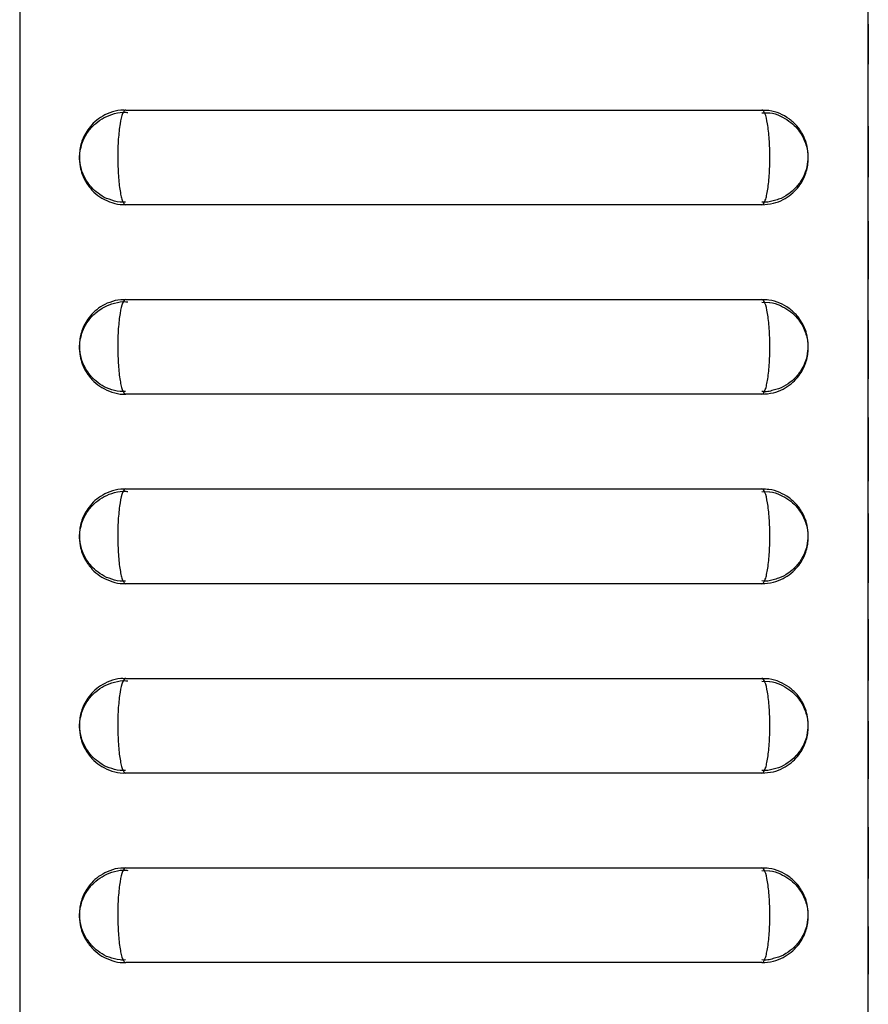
# Model space of a CAD drawing. Header units: inches. Extents: x 6.9 to 25.2, y 3.5 to 16.9.
# Tile 7 of 33: x 6.9 to 8, y 10.2 to 11.5. Entities that reach past the tile are written whole.
import ezdxf

# ---------------------------------------------------------------- set-up
doc = ezdxf.new("R2010")
doc.units = ezdxf.units.IN
doc.header["$LTSCALE"] = 2
doc.header["$MEASUREMENT"] = 0

msp = doc.modelspace()

# ---------------------------------------------------------------- linework, layer by layer
at = {"color": 7, "linetype": 'Continuous', "lineweight": 25}
for p, q in [((6.8923, 12.4541), (6.8923, 8.7821)), ((8.0123, 12.4541), (8.0123, 8.7821)), ((8.0128, 11.458), (8.0123, 11.458)), ((8.0128, 11.4577), (8.0123, 11.4577)), ((8.0128, 11.4567), (8.0123, 11.4567)), ((8.0128, 11.4552), (8.0123, 11.4552)), ((8.0128, 11.4529), (8.0123, 11.4529)), ((8.0128, 11.4518), (8.0123, 11.4518)), ((8.0128, 11.458), (8.0128, 11.4577)), ((8.0128, 11.4577), (8.0128, 11.4567)), ((8.0128, 11.4567), (8.0128, 11.4552)), ((8.0128, 11.4552), (8.0128, 11.4529)), ((8.0128, 11.4529), (8.0128, 11.4518)), ((8.0128, 11.4518), (8.0128, 11.4107)), ((8.0123, 11.4107), (8.0128, 11.4107)), ((8.0123, 11.4097), (8.0128, 11.4097)), ((8.0123, 11.4084), (8.0128, 11.4084)), ((8.0128, 11.4107), (8.0128, 11.4097)), ((8.0128, 11.4097), (8.0128, 11.4084)), ((8.0128, 11.4084), (8.0128, 11.4068)), ((8.0123, 11.4068), (8.0128, 11.4068)), ((8.0123, 11.405), (8.0128, 11.405)), ((8.0128, 11.4068), (8.0128, 11.405)), ((7.0323, 11.3446), (7.8723, 11.3446)), ((7.8722, 11.3411), (7.8823, 11.3407)), ((8.0128, 11.3233), (8.0123, 11.3233)), ((8.0128, 11.3228), (8.0123, 11.3228)), ((8.0128, 11.3194), (8.0123, 11.3194)), ((8.0128, 11.3233), (8.0128, 11.3228)), ((8.0128, 11.3228), (8.0128, 11.3193)), ((8.0128, 11.3194), (8.0128, 11.3141)), ((8.0128, 11.3139), (8.0123, 11.3139)), ((8.0128, 11.3103), (8.0123, 11.3103)), ((8.0128, 11.3139), (8.0128, 11.3103)), ((8.0128, 11.3103), (8.0128, 11.2687)), ((8.0123, 11.2687), (8.0128, 11.2687)), ((8.0123, 11.2683), (8.0128, 11.2683)), ((8.0128, 11.2687), (8.0128, 11.2683)), ((8.0128, 11.2681), (8.0128, 11.2617)), ((8.0123, 11.2617), (8.0128, 11.2617)), ((8.0123, 11.2593), (8.0128, 11.2593)), ((8.0123, 11.2561), (8.0128, 11.2561)), ((8.0128, 11.2615), (8.0128, 11.2593)), ((8.0128, 11.2593), (8.0128, 11.2561)), ((7.8723, 11.2196), (7.0323, 11.2196)), ((8.0128, 11.1981), (8.0123, 11.1981)), ((8.0128, 11.1923), (8.0123, 11.1923)), ((8.0128, 11.1915), (8.0123, 11.1915)), ((8.0128, 11.1864), (8.0123, 11.1864)), ((8.0128, 11.1981), (8.0128, 11.1923)), ((8.0128, 11.1923), (8.0128, 11.1915)), ((8.0128, 11.1915), (8.0128, 11.1864)), ((8.0128, 11.1864), (8.0128, 11.1846)), ((8.0128, 11.1846), (8.0123, 11.1846)), ((8.0128, 11.1846), (8.0128, 11.1397)), ((8.0123, 11.1397), (8.0128, 11.1397)), ((8.0123, 11.1363), (8.0128, 11.1363)), ((8.0123, 11.1341), (8.0128, 11.1341)), ((8.0128, 11.1397), (8.0128, 11.1363)), ((8.0128, 11.1363), (8.0128, 11.1341)), ((8.0128, 11.1341), (8.0128, 11.1293)), ((8.0123, 11.1293), (8.0128, 11.1293)), ((8.0123, 11.1277), (8.0128, 11.1277)), ((8.0123, 11.1216), (8.0128, 11.1216)), ((8.0128, 11.1293), (8.0128, 11.1277)), ((8.0128, 11.128), (8.0128, 11.1216)), ((7.0323, 11.0946), (7.8723, 11.0946)), ((7.8722, 11.0911), (7.8823, 11.0907)), ((8.0128, 11.0674), (8.0123, 11.0674)), ((8.0128, 11.0644), (8.0123, 11.0644)), ((8.0128, 11.0624), (8.0123, 11.0624)), ((8.0128, 11.0574), (8.0123, 11.0574)), ((8.0128, 11.0674), (8.0128, 11.0644)), ((8.0128, 11.0644), (8.0128, 11.0624)), ((8.0128, 11.0624), (8.0128, 11.0574)), ((8.0128, 11.0574), (8.0128, 11.0512)), ((8.0128, 11.0512), (8.0123, 11.0512)), ((8.0128, 11.0505), (8.0123, 11.0505)), ((8.0128, 11.0512), (8.0128, 11.0505)), ((8.0128, 11.0505), (8.0128, 11.009)), ((8.0123, 11.009), (8.0128, 11.009)), ((8.0128, 11.009), (8.0128, 10.9972)), ((8.0123, 10.9972), (8.0128, 10.9972)), ((8.0128, 10.9972), (8.0128, 10.9905)), ((8.0123, 10.9905), (8.0128, 10.9905)), ((8.0123, 10.99), (8.0128, 10.99)), ((8.0123, 10.9898), (8.0128, 10.9898)), ((8.0128, 10.9905), (8.0128, 10.99)), ((8.0128, 10.99), (8.0128, 10.9898)), ((7.8723, 10.9696), (7.0323, 10.9696)), ((8.0128, 10.9387), (8.0123, 10.9387)), ((8.0128, 10.9353), (8.0123, 10.9353)), ((8.0128, 10.9352), (8.0123, 10.9352)), ((8.0128, 10.9337), (8.0123, 10.9337)), ((8.0128, 10.9284), (8.0123, 10.9284)), ((8.0128, 10.9387), (8.0128, 10.9353)), ((8.0128, 10.9353), (8.0128, 10.9352)), ((8.0128, 10.9352), (8.0128, 10.9337)), ((8.0128, 10.9337), (8.0128, 10.9283)), ((8.0128, 10.9284), (8.0128, 10.9219)), ((8.0128, 10.9219), (8.0123, 10.9219)), ((8.0128, 10.9135), (8.0123, 10.9135)), ((8.0128, 10.9219), (8.0128, 10.9135)), ((8.0128, 10.9135), (8.0128, 10.8727)), ((8.0123, 10.8727), (8.0128, 10.8727)), ((8.0123, 10.8718), (8.0128, 10.8718)), ((8.0123, 10.8644), (8.0128, 10.8644)), ((8.0128, 10.8727), (8.0128, 10.8718)), ((8.0128, 10.8718), (8.0128, 10.8644)), ((8.0128, 10.8644), (8.0128, 10.8594)), ((8.0123, 10.8594), (8.0128, 10.8594)), ((8.0123, 10.8548), (8.0128, 10.8548)), ((8.0128, 10.8593), (8.0128, 10.8548)), ((7.0323, 10.8446), (7.8723, 10.8446)), ((7.8722, 10.8411), (7.8823, 10.8407)), ((8.0128, 10.8121), (8.0123, 10.8121)), ((8.0128, 10.8121), (8.0128, 10.8066)), ((8.0128, 10.8066), (8.0123, 10.8066)), ((8.0128, 10.7974), (8.0123, 10.7974)), ((8.0128, 10.8066), (8.0128, 10.7973)), ((8.0128, 10.7974), (8.0128, 10.7903)), ((8.0128, 10.7903), (8.0123, 10.7903)), ((8.0128, 10.7835), (8.0123, 10.7835)), ((8.0128, 10.7903), (8.0128, 10.7835)), ((8.0128, 10.7835), (8.0128, 10.7403)), ((8.0123, 10.7403), (8.0128, 10.7403)), ((8.0123, 10.7391), (8.0128, 10.7391)), ((8.0128, 10.7403), (8.0128, 10.7391)), ((8.0128, 10.7391), (8.0128, 10.7305)), ((7.8723, 10.7196), (7.0323, 10.7196)), ((8.0123, 10.7305), (8.0128, 10.7305)), ((8.0123, 10.7266), (8.0128, 10.7266)), ((8.0123, 10.7206), (8.0128, 10.7206)), ((8.0128, 10.7305), (8.0128, 10.7266)), ((8.0128, 10.7262), (8.0128, 10.7206)), ((8.0128, 10.673), (8.0123, 10.673)), ((8.0128, 10.6704), (8.0123, 10.6704)), ((8.0128, 10.6692), (8.0123, 10.6692)), ((8.0128, 10.673), (8.0128, 10.6703)), ((8.0128, 10.6704), (8.0128, 10.6692)), ((8.0128, 10.6692), (8.0128, 10.6631)), ((8.0128, 10.6631), (8.0123, 10.6631)), ((8.0128, 10.6538), (8.0123, 10.6538)), ((8.0128, 10.6631), (8.0128, 10.6538)), ((8.0128, 10.6538), (8.0128, 10.6508)), ((8.0128, 10.6508), (8.0123, 10.6508)), ((8.0128, 10.6508), (8.0128, 10.6076)), ((8.0123, 10.6076), (8.0128, 10.6076)), ((8.0123, 10.6058), (8.0128, 10.6058)), ((8.0128, 10.6076), (8.0128, 10.6058)), ((8.0128, 10.6058), (8.0128, 10.6013)), ((7.0323, 10.5946), (7.8723, 10.5946)), ((7.8722, 10.5911), (7.8823, 10.5907)), ((8.0123, 10.6013), (8.0128, 10.6013)), ((8.0123, 10.5944), (8.0128, 10.5944)), ((8.0123, 10.5935), (8.0128, 10.5935)), ((8.0123, 10.5917), (8.0128, 10.5917)), ((8.0128, 10.6013), (8.0128, 10.5944)), ((8.0128, 10.5944), (8.0128, 10.5935)), ((8.0128, 10.5935), (8.0128, 10.5917)), ((8.0128, 10.5381), (8.0123, 10.5381)), ((8.0128, 10.5381), (8.0128, 10.5348)), ((8.0128, 10.5351), (8.0123, 10.5351)), ((8.0128, 10.5236), (8.0123, 10.5236)), ((8.0128, 10.5351), (8.0128, 10.5232)), ((8.0128, 10.5236), (8.0128, 10.5204)), ((8.0128, 10.5204), (8.0123, 10.5204)), ((8.0128, 10.5204), (8.0128, 10.4765)), ((8.0123, 10.4765), (8.0128, 10.4765)), ((8.0123, 10.4722), (8.0128, 10.4722)), ((8.0128, 10.4765), (8.0128, 10.4722)), ((8.0128, 10.4722), (8.0128, 10.4697)), ((7.8723, 10.4696), (7.0323, 10.4696)), ((8.0123, 10.4697), (8.0128, 10.4697)), ((8.0123, 10.4662), (8.0128, 10.4662)), ((8.0123, 10.4636), (8.0128, 10.4636)), ((8.0123, 10.462), (8.0128, 10.462)), ((8.0123, 10.462), (8.0128, 10.462)), ((8.0128, 10.4697), (8.0128, 10.4662)), ((8.0128, 10.4662), (8.0128, 10.4636)), ((8.0128, 10.4636), (8.0128, 10.462)), ((8.0128, 10.3982), (8.0123, 10.3982)), ((8.0128, 10.3969), (8.0123, 10.3969)), ((8.0128, 10.3969), (8.0123, 10.3969)), ((8.0128, 10.3969), (8.0123, 10.3969)), ((8.0128, 10.3982), (8.0128, 10.3969)), ((8.0128, 10.3969), (8.0128, 10.3935)), ((8.0128, 10.3935), (8.0123, 10.3935)), ((8.0128, 10.3906), (8.0123, 10.3906)), ((8.0128, 10.3852), (8.0123, 10.3852)), ((8.0128, 10.3935), (8.0128, 10.3906)), ((8.0128, 10.3906), (8.0128, 10.3852)), ((8.0128, 10.3852), (8.0128, 10.3434)), ((7.0323, 10.3446), (7.8723, 10.3446)), ((8.0123, 10.3434), (8.0128, 10.3434)), ((8.0128, 10.3434), (8.0128, 10.3392)), ((7.8722, 10.3411), (7.8823, 10.3407)), ((8.0123, 10.3392), (8.0128, 10.3392)), ((8.0123, 10.3358), (8.0128, 10.3358)), ((8.0123, 10.3355), (8.0128, 10.3355)), ((8.0123, 10.3344), (8.0128, 10.3344)), ((8.0123, 10.3306), (8.0128, 10.3306)), ((8.0128, 10.339), (8.0128, 10.3358)), ((8.0128, 10.3358), (8.0128, 10.3355)), ((8.0128, 10.3355), (8.0128, 10.3344)), ((8.0128, 10.3344), (8.0128, 10.3306)), ((8.0128, 10.2672), (8.0123, 10.2672)), ((8.0128, 10.2649), (8.0123, 10.2649)), ((8.0128, 10.2645), (8.0123, 10.2645)), ((8.0128, 10.2672), (8.0128, 10.2649)), ((8.0128, 10.2649), (8.0128, 10.2644)), ((8.0128, 10.2645), (8.0128, 10.2624)), ((8.0128, 10.2624), (8.0123, 10.2624)), ((8.0128, 10.2621), (8.0123, 10.2621)), ((8.0128, 10.2585), (8.0123, 10.2585)), ((8.0128, 10.2549), (8.0123, 10.2549)), ((8.0128, 10.2624), (8.0128, 10.2621)), ((8.0128, 10.2621), (8.0128, 10.2585)), ((8.0128, 10.2585), (8.0128, 10.2549)), ((8.0128, 10.2549), (8.0128, 10.2127)), ((7.8723, 10.2196), (7.0323, 10.2196)), ((8.0123, 10.2127), (8.0128, 10.2127)), ((8.0128, 10.2129), (8.0128, 10.2112)), ((8.0123, 10.2112), (8.0128, 10.2112)), ((8.0123, 10.2043), (8.0128, 10.2043)), ((8.0128, 10.2112), (8.0128, 10.2043))]:
    msp.add_line(p, q, dxfattribs=at)
for points, knots in [([(7.0311, 11.3442), (7.0293, 11.3443), (7.0225, 11.3446), (7.0114, 11.3414), (6.9991, 11.3354), (6.9894, 11.3276), (6.9822, 11.319), (6.977, 11.3101), (6.9737, 11.3014), (6.9716, 11.2926), (6.9707, 11.282), (6.9716, 11.2708), (6.9749, 11.2587), (6.9807, 11.2471), (6.9896, 11.2363), (7.001, 11.2276), (7.0141, 11.222), (7.025, 11.2193), (7.0311, 11.2199), (7.0323, 11.22)], [0, 0, 0, 0, 0.027872, 0.10545, 0.175301, 0.239225, 0.29757, 0.34919, 0.397367, 0.441744, 0.489119, 0.561811, 0.615006, 0.684272, 0.761438, 0.830206, 0.904945, 0.98215, 1, 1, 1, 1]), ([(6.9716, 11.2811), (6.9716, 11.2824), (6.9716, 11.2873), (6.9729, 11.2952), (6.9765, 11.306), (6.9826, 11.3169), (6.9922, 11.3273), (7.004, 11.3353), (7.0176, 11.3402), (7.0283, 11.3423), (7.0341, 11.3414), (7.0349, 11.3413)], [0, 0, 0, 0, 0.040738, 0.151299, 0.243652, 0.387759, 0.532939, 0.672647, 0.821744, 0.974655, 1, 1, 1, 1]), ([(7.0323, 11.3446), (7.0309, 11.3446), (7.0295, 11.343), (7.027, 11.3367), (7.0258, 11.3321), (7.0244, 11.3234), (7.0239, 11.3202), (7.0232, 11.3134), (7.0228, 11.3098), (7.0223, 11.3023), (7.0221, 11.2983), (7.0218, 11.2903), (7.0218, 11.2863), (7.0218, 11.2739), (7.0221, 11.2657), (7.0231, 11.2506), (7.0239, 11.2437), (7.0253, 11.235), (7.0259, 11.2324), (7.027, 11.2279), (7.0276, 11.226), (7.0289, 11.2228), (7.0296, 11.2216), (7.0309, 11.22), (7.0316, 11.2196), (7.0323, 11.2196)], [0, 0, 0, 0, 0.125, 0.125, 0.25, 0.25, 0.3125, 0.3125, 0.375, 0.375, 0.4375, 0.4375, 0.5, 0.5, 0.625, 0.625, 0.75, 0.75, 0.8125, 0.8125, 0.875, 0.875, 0.9375, 0.9375, 1, 1, 1, 1]), ([(7.8721, 11.2197), (7.8773, 11.22), (7.8871, 11.2207), (7.9002, 11.2259), (7.9109, 11.2329), (7.9193, 11.2412), (7.9254, 11.25), (7.9296, 11.2588), (7.9322, 11.2675), (7.9336, 11.277), (7.9337, 11.2877), (7.9318, 11.299), (7.9273, 11.3114), (7.9197, 11.3231), (7.9086, 11.3334), (7.896, 11.3404), (7.8835, 11.3443), (7.8754, 11.3442), (7.8723, 11.3442)], [0, 0, 0, 0, 0.078776, 0.150295, 0.215384, 0.275198, 0.330366, 0.380109, 0.425219, 0.469571, 0.527551, 0.590151, 0.645181, 0.729614, 0.802627, 0.875681, 0.95183, 1, 1, 1, 1]), ([(7.8723, 11.2196), (7.8737, 11.2196), (7.875, 11.2213), (7.877, 11.226), (7.8776, 11.2279), (7.8787, 11.2324), (7.8793, 11.235), (7.8807, 11.2437), (7.8815, 11.2507), (7.8826, 11.2657), (7.8828, 11.2739), (7.8828, 11.2863), (7.8828, 11.2903), (7.8825, 11.2983), (7.8823, 11.3023), (7.8818, 11.3098), (7.8814, 11.3134), (7.8807, 11.3202), (7.8802, 11.3234), (7.8788, 11.3321), (7.8776, 11.3367), (7.8751, 11.343), (7.8737, 11.3446), (7.8723, 11.3446)], [0, 0, 0, 0, 0.125, 0.125, 0.1875, 0.1875, 0.25, 0.25, 0.375, 0.375, 0.5, 0.5, 0.5625, 0.5625, 0.625, 0.625, 0.6875, 0.6875, 0.75, 0.75, 0.875, 0.875, 1, 1, 1, 1]), ([(7.8823, 11.3407), (7.8825, 11.3407), (7.8875, 11.3406), (7.8964, 11.337), (7.9079, 11.3307), (7.9169, 11.3227), (7.9237, 11.314), (7.9283, 11.3053), (7.9312, 11.297), (7.9328, 11.289), (7.9329, 11.2837), (7.933, 11.2811)], [0, 0, 0, 0, 0.00618, 0.175207, 0.328088, 0.468169, 0.596907, 0.712949, 0.814407, 0.907497, 1, 1, 1, 1]), ([(7.0103, 11.2268), (7.0103, 11.2268), (7.0059, 11.2279), (6.9985, 11.2326), (6.989, 11.2401), (6.982, 11.2487), (6.977, 11.2574), (6.9738, 11.2659), (6.972, 11.2737), (6.9717, 11.2787), (6.9716, 11.2811)], [0, 0, 0, 0, 0.000561, 0.19221, 0.362415, 0.517036, 0.659012, 0.787127, 0.899441, 1, 1, 1, 1]), ([(7.933, 11.2811), (7.9329, 11.2796), (7.9326, 11.2733), (7.9303, 11.2636), (7.9248, 11.2518), (7.9173, 11.2418), (7.9069, 11.2329), (7.8967, 11.227), (7.8896, 11.2255), (7.8871, 11.2249)], [0, 0, 0, 0, 0.056349, 0.244107, 0.376205, 0.556857, 0.719819, 0.90364, 1, 1, 1, 1]), ([(7.0322, 11.2231), (7.0297, 11.223), (7.0223, 11.2227), (7.0151, 11.2251), (7.0103, 11.2268)], [0, 0, 0, 0, 0.328006, 1, 1, 1, 1]), ([(7.8871, 11.2249), (7.8847, 11.2242), (7.8799, 11.2226), (7.8749, 11.223), (7.8723, 11.2232)], [0, 0, 0, 0, 0.4908848, 1, 1, 1, 1]), ([(7.0311, 11.0942), (7.0293, 11.0943), (7.0225, 11.0946), (7.0114, 11.0914), (6.9991, 11.0854), (6.9894, 11.0776), (6.9822, 11.069), (6.977, 11.0601), (6.9737, 11.0514), (6.9716, 11.0426), (6.9707, 11.032), (6.9716, 11.0208), (6.9749, 11.0087), (6.9807, 10.9971), (6.9896, 10.9863), (7.001, 10.9776), (7.0141, 10.972), (7.025, 10.9693), (7.0311, 10.9699), (7.0323, 10.97)], [0, 0, 0, 0, 0.0278722, 0.1054503, 0.1753014, 0.2392253, 0.2975703, 0.3491902, 0.3973674, 0.4417437, 0.489119, 0.5618109, 0.6150061, 0.6842724, 0.7614375, 0.8302063, 0.9049454, 0.9821504, 1, 1, 1, 1]), ([(6.9716, 11.0311), (6.9716, 11.0324), (6.9716, 11.0373), (6.9729, 11.0452), (6.9765, 11.056), (6.9826, 11.0669), (6.9922, 11.0773), (7.004, 11.0853), (7.0176, 11.0902), (7.0283, 11.0923), (7.0341, 11.0914), (7.0349, 11.0913)], [0, 0, 0, 0, 0.040738, 0.151299, 0.243652, 0.387759, 0.532939, 0.672647, 0.821744, 0.974655, 1, 1, 1, 1]), ([(7.0323, 11.0946), (7.0309, 11.0946), (7.0295, 11.093), (7.027, 11.0867), (7.0258, 11.0821), (7.0244, 11.0734), (7.0239, 11.0702), (7.0232, 11.0634), (7.0228, 11.0598), (7.0223, 11.0523), (7.0221, 11.0483), (7.0218, 11.0403), (7.0218, 11.0363), (7.0218, 11.0239), (7.0221, 11.0157), (7.0231, 11.0006), (7.0239, 10.9937), (7.0253, 10.985), (7.0259, 10.9824), (7.027, 10.9779), (7.0276, 10.976), (7.0289, 10.9728), (7.0296, 10.9716), (7.0309, 10.97), (7.0316, 10.9696), (7.0323, 10.9696)], [0, 0, 0, 0, 0.125, 0.125, 0.25, 0.25, 0.3125, 0.3125, 0.375, 0.375, 0.4375, 0.4375, 0.5, 0.5, 0.625, 0.625, 0.75, 0.75, 0.8125, 0.8125, 0.875, 0.875, 0.9375, 0.9375, 1, 1, 1, 1]), ([(7.8721, 10.9697), (7.8773, 10.97), (7.8871, 10.9707), (7.9002, 10.9759), (7.9109, 10.9829), (7.9193, 10.9912), (7.9254, 11), (7.9296, 11.0088), (7.9322, 11.0175), (7.9336, 11.027), (7.9337, 11.0377), (7.9318, 11.049), (7.9273, 11.0614), (7.9197, 11.0731), (7.9086, 11.0834), (7.896, 11.0904), (7.8835, 11.0943), (7.8754, 11.0942), (7.8723, 11.0942)], [0, 0, 0, 0, 0.078776, 0.150295, 0.215384, 0.275198, 0.330366, 0.380109, 0.425219, 0.469571, 0.527551, 0.590151, 0.645181, 0.729614, 0.802627, 0.875681, 0.95183, 1, 1, 1, 1]), ([(7.8723, 10.9696), (7.8737, 10.9696), (7.875, 10.9713), (7.877, 10.976), (7.8776, 10.9779), (7.8787, 10.9824), (7.8793, 10.985), (7.8807, 10.9937), (7.8815, 11.0007), (7.8826, 11.0157), (7.8828, 11.0239), (7.8828, 11.0363), (7.8828, 11.0403), (7.8825, 11.0483), (7.8823, 11.0523), (7.8818, 11.0598), (7.8814, 11.0634), (7.8807, 11.0702), (7.8802, 11.0734), (7.8788, 11.0821), (7.8776, 11.0867), (7.8751, 11.093), (7.8737, 11.0946), (7.8723, 11.0946)], [0, 0, 0, 0, 0.125, 0.125, 0.1875, 0.1875, 0.25, 0.25, 0.375, 0.375, 0.5, 0.5, 0.5625, 0.5625, 0.625, 0.625, 0.6875, 0.6875, 0.75, 0.75, 0.875, 0.875, 1, 1, 1, 1]), ([(7.8823, 11.0907), (7.8825, 11.0907), (7.8875, 11.0906), (7.8964, 11.087), (7.9079, 11.0807), (7.9169, 11.0727), (7.9237, 11.064), (7.9283, 11.0553), (7.9312, 11.047), (7.9328, 11.039), (7.9329, 11.0337), (7.933, 11.0311)], [0, 0, 0, 0, 0.00618, 0.175207, 0.328088, 0.468169, 0.596907, 0.712949, 0.814407, 0.907497, 1, 1, 1, 1]), ([(7.0103, 10.9768), (7.0103, 10.9768), (7.0059, 10.9779), (6.9985, 10.9826), (6.989, 10.9901), (6.982, 10.9987), (6.977, 11.0074), (6.9738, 11.0159), (6.972, 11.0237), (6.9717, 11.0287), (6.9716, 11.0311)], [0, 0, 0, 0, 0.000561, 0.19221, 0.362415, 0.517036, 0.659012, 0.787127, 0.899441, 1, 1, 1, 1]), ([(7.933, 11.0311), (7.9329, 11.0296), (7.9326, 11.0233), (7.9303, 11.0136), (7.9248, 11.0018), (7.9173, 10.9918), (7.9069, 10.9829), (7.8967, 10.977), (7.8896, 10.9755), (7.8871, 10.9749)], [0, 0, 0, 0, 0.056349, 0.244107, 0.376205, 0.556857, 0.719819, 0.90364, 1, 1, 1, 1]), ([(7.0322, 10.9731), (7.0297, 10.973), (7.0223, 10.9727), (7.0151, 10.9751), (7.0103, 10.9768)], [0, 0, 0, 0, 0.328006, 1, 1, 1, 1]), ([(7.8871, 10.9749), (7.8847, 10.9742), (7.8799, 10.9726), (7.8749, 10.973), (7.8723, 10.9732)], [0, 0, 0, 0, 0.490885, 1, 1, 1, 1]), ([(7.0311, 10.8442), (7.0293, 10.8443), (7.0225, 10.8446), (7.0114, 10.8414), (6.9991, 10.8354), (6.9894, 10.8276), (6.9822, 10.819), (6.977, 10.8101), (6.9737, 10.8014), (6.9716, 10.7926), (6.9707, 10.782), (6.9716, 10.7708), (6.9749, 10.7587), (6.9807, 10.7471), (6.9896, 10.7363), (7.001, 10.7276), (7.0141, 10.722), (7.025, 10.7193), (7.0311, 10.7199), (7.0323, 10.72)], [0, 0, 0, 0, 0.027872, 0.10545, 0.175301, 0.239225, 0.29757, 0.34919, 0.397367, 0.441744, 0.489119, 0.561811, 0.615006, 0.684272, 0.761438, 0.830206, 0.904945, 0.98215, 1, 1, 1, 1]), ([(6.9716, 10.7811), (6.9716, 10.7824), (6.9716, 10.7873), (6.9729, 10.7952), (6.9765, 10.806), (6.9826, 10.8169), (6.9922, 10.8273), (7.004, 10.8353), (7.0176, 10.8402), (7.0283, 10.8423), (7.0341, 10.8414), (7.0349, 10.8413)], [0, 0, 0, 0, 0.040738, 0.151299, 0.243652, 0.387759, 0.532939, 0.672647, 0.821744, 0.974655, 1, 1, 1, 1]), ([(7.0323, 10.8446), (7.0309, 10.8446), (7.0295, 10.843), (7.027, 10.8367), (7.0258, 10.8321), (7.0244, 10.8234), (7.0239, 10.8202), (7.0232, 10.8134), (7.0228, 10.8098), (7.0223, 10.8023), (7.0221, 10.7983), (7.0218, 10.7903), (7.0218, 10.7863), (7.0218, 10.7739), (7.0221, 10.7657), (7.0231, 10.7506), (7.0239, 10.7437), (7.0253, 10.735), (7.0259, 10.7324), (7.027, 10.7279), (7.0276, 10.726), (7.0289, 10.7228), (7.0296, 10.7216), (7.0309, 10.72), (7.0316, 10.7196), (7.0323, 10.7196)], [0, 0, 0, 0, 0.125, 0.125, 0.25, 0.25, 0.3125, 0.3125, 0.375, 0.375, 0.4375, 0.4375, 0.5, 0.5, 0.625, 0.625, 0.75, 0.75, 0.8125, 0.8125, 0.875, 0.875, 0.9375, 0.9375, 1, 1, 1, 1]), ([(7.8721, 10.7197), (7.8773, 10.72), (7.8871, 10.7207), (7.9002, 10.7259), (7.9109, 10.7329), (7.9193, 10.7412), (7.9254, 10.75), (7.9296, 10.7588), (7.9322, 10.7675), (7.9336, 10.777), (7.9337, 10.7877), (7.9318, 10.799), (7.9273, 10.8114), (7.9197, 10.8231), (7.9086, 10.8334), (7.896, 10.8404), (7.8835, 10.8443), (7.8754, 10.8442), (7.8723, 10.8442)], [0, 0, 0, 0, 0.078776, 0.150295, 0.215384, 0.275198, 0.330366, 0.380109, 0.425219, 0.469571, 0.527551, 0.590151, 0.645181, 0.729614, 0.802627, 0.875681, 0.95183, 1, 1, 1, 1]), ([(7.8723, 10.7196), (7.8737, 10.7196), (7.875, 10.7213), (7.877, 10.726), (7.8776, 10.7279), (7.8787, 10.7324), (7.8793, 10.735), (7.8807, 10.7437), (7.8815, 10.7507), (7.8826, 10.7657), (7.8828, 10.7739), (7.8828, 10.7863), (7.8828, 10.7903), (7.8825, 10.7983), (7.8823, 10.8023), (7.8818, 10.8098), (7.8814, 10.8134), (7.8807, 10.8202), (7.8802, 10.8234), (7.8788, 10.8321), (7.8776, 10.8367), (7.8751, 10.843), (7.8737, 10.8446), (7.8723, 10.8446)], [0, 0, 0, 0, 0.125, 0.125, 0.1875, 0.1875, 0.25, 0.25, 0.375, 0.375, 0.5, 0.5, 0.5625, 0.5625, 0.625, 0.625, 0.6875, 0.6875, 0.75, 0.75, 0.875, 0.875, 1, 1, 1, 1]), ([(7.8823, 10.8407), (7.8825, 10.8407), (7.8875, 10.8406), (7.8964, 10.837), (7.9079, 10.8307), (7.9169, 10.8227), (7.9237, 10.814), (7.9283, 10.8053), (7.9312, 10.797), (7.9328, 10.789), (7.9329, 10.7837), (7.933, 10.7811)], [0, 0, 0, 0, 0.00618, 0.175207, 0.328088, 0.468169, 0.596907, 0.712949, 0.814407, 0.907497, 1, 1, 1, 1]), ([(7.0103, 10.7268), (7.0103, 10.7268), (7.0059, 10.7279), (6.9985, 10.7326), (6.989, 10.7401), (6.982, 10.7487), (6.977, 10.7574), (6.9738, 10.7659), (6.972, 10.7737), (6.9717, 10.7787), (6.9716, 10.7811)], [0, 0, 0, 0, 0.000561, 0.19221, 0.362415, 0.517036, 0.659012, 0.787127, 0.899441, 1, 1, 1, 1]), ([(7.933, 10.7811), (7.9329, 10.7796), (7.9326, 10.7733), (7.9303, 10.7636), (7.9248, 10.7518), (7.9173, 10.7418), (7.9069, 10.7329), (7.8967, 10.727), (7.8896, 10.7255), (7.8871, 10.7249)], [0, 0, 0, 0, 0.056349, 0.244107, 0.376205, 0.556857, 0.719819, 0.90364, 1, 1, 1, 1]), ([(7.0322, 10.7231), (7.0297, 10.723), (7.0223, 10.7227), (7.0151, 10.7251), (7.0103, 10.7268)], [0, 0, 0, 0, 0.3280058, 1, 1, 1, 1]), ([(7.8871, 10.7249), (7.8847, 10.7242), (7.8799, 10.7226), (7.8749, 10.723), (7.8723, 10.7232)], [0, 0, 0, 0, 0.490885, 1, 1, 1, 1]), ([(7.0311, 10.5942), (7.0293, 10.5943), (7.0225, 10.5946), (7.0114, 10.5914), (6.9991, 10.5854), (6.9894, 10.5776), (6.9822, 10.569), (6.977, 10.5601), (6.9737, 10.5514), (6.9716, 10.5426), (6.9707, 10.532), (6.9716, 10.5208), (6.9749, 10.5087), (6.9807, 10.4971), (6.9896, 10.4863), (7.001, 10.4776), (7.0141, 10.472), (7.025, 10.4693), (7.0311, 10.4699), (7.0323, 10.47)], [0, 0, 0, 0, 0.027872, 0.10545, 0.175301, 0.239225, 0.29757, 0.34919, 0.397367, 0.441744, 0.489119, 0.561811, 0.615006, 0.684272, 0.761438, 0.830206, 0.904945, 0.98215, 1, 1, 1, 1]), ([(6.9716, 10.5311), (6.9716, 10.5324), (6.9716, 10.5373), (6.9729, 10.5452), (6.9765, 10.556), (6.9826, 10.5669), (6.9922, 10.5773), (7.004, 10.5853), (7.0176, 10.5902), (7.0283, 10.5923), (7.0341, 10.5914), (7.0349, 10.5913)], [0, 0, 0, 0, 0.0407376, 0.1512986, 0.2436518, 0.3877591, 0.5329393, 0.6726466, 0.8217437, 0.9746554, 1, 1, 1, 1]), ([(7.0323, 10.5946), (7.0309, 10.5946), (7.0295, 10.593), (7.027, 10.5867), (7.0258, 10.5821), (7.0244, 10.5734), (7.0239, 10.5702), (7.0232, 10.5634), (7.0228, 10.5598), (7.0223, 10.5523), (7.0221, 10.5483), (7.0218, 10.5403), (7.0218, 10.5363), (7.0218, 10.5239), (7.0221, 10.5157), (7.0231, 10.5006), (7.0239, 10.4937), (7.0253, 10.485), (7.0259, 10.4824), (7.027, 10.4779), (7.0276, 10.476), (7.0289, 10.4728), (7.0296, 10.4716), (7.0309, 10.47), (7.0316, 10.4696), (7.0323, 10.4696)], [0, 0, 0, 0, 0.125, 0.125, 0.25, 0.25, 0.3125, 0.3125, 0.375, 0.375, 0.4375, 0.4375, 0.5, 0.5, 0.625, 0.625, 0.75, 0.75, 0.8125, 0.8125, 0.875, 0.875, 0.9375, 0.9375, 1, 1, 1, 1]), ([(7.8721, 10.4697), (7.8773, 10.47), (7.8871, 10.4707), (7.9002, 10.4759), (7.9109, 10.4829), (7.9193, 10.4912), (7.9254, 10.5), (7.9296, 10.5088), (7.9322, 10.5175), (7.9336, 10.527), (7.9337, 10.5377), (7.9318, 10.549), (7.9273, 10.5614), (7.9197, 10.5731), (7.9086, 10.5834), (7.896, 10.5904), (7.8835, 10.5943), (7.8754, 10.5942), (7.8723, 10.5942)], [0, 0, 0, 0, 0.078776, 0.150295, 0.215384, 0.275198, 0.330366, 0.380109, 0.425219, 0.469571, 0.527551, 0.590151, 0.645181, 0.729614, 0.802627, 0.875681, 0.95183, 1, 1, 1, 1]), ([(7.8723, 10.4696), (7.8737, 10.4696), (7.875, 10.4713), (7.877, 10.476), (7.8776, 10.4779), (7.8787, 10.4824), (7.8793, 10.485), (7.8807, 10.4937), (7.8815, 10.5007), (7.8826, 10.5157), (7.8828, 10.5239), (7.8828, 10.5363), (7.8828, 10.5403), (7.8825, 10.5483), (7.8823, 10.5523), (7.8818, 10.5598), (7.8814, 10.5634), (7.8807, 10.5702), (7.8802, 10.5734), (7.8788, 10.5821), (7.8776, 10.5867), (7.8751, 10.593), (7.8737, 10.5946), (7.8723, 10.5946)], [0, 0, 0, 0, 0.125, 0.125, 0.1875, 0.1875, 0.25, 0.25, 0.375, 0.375, 0.5, 0.5, 0.5625, 0.5625, 0.625, 0.625, 0.6875, 0.6875, 0.75, 0.75, 0.875, 0.875, 1, 1, 1, 1]), ([(7.8823, 10.5907), (7.8825, 10.5907), (7.8875, 10.5906), (7.8964, 10.587), (7.9079, 10.5807), (7.9169, 10.5727), (7.9237, 10.564), (7.9283, 10.5553), (7.9312, 10.547), (7.9328, 10.539), (7.9329, 10.5337), (7.933, 10.5311)], [0, 0, 0, 0, 0.00618, 0.175207, 0.328088, 0.468169, 0.596907, 0.712949, 0.814407, 0.907497, 1, 1, 1, 1]), ([(7.0103, 10.4768), (7.0103, 10.4768), (7.0059, 10.4779), (6.9985, 10.4826), (6.989, 10.4901), (6.982, 10.4987), (6.977, 10.5074), (6.9738, 10.5159), (6.972, 10.5237), (6.9717, 10.5287), (6.9716, 10.5311)], [0, 0, 0, 0, 0.0005613, 0.19221, 0.3624152, 0.5170358, 0.6590117, 0.7871274, 0.8994411, 1, 1, 1, 1]), ([(7.933, 10.5311), (7.9329, 10.5296), (7.9326, 10.5233), (7.9303, 10.5136), (7.9248, 10.5018), (7.9173, 10.4918), (7.9069, 10.4829), (7.8967, 10.477), (7.8896, 10.4755), (7.8871, 10.4749)], [0, 0, 0, 0, 0.056349, 0.244107, 0.376205, 0.556857, 0.719819, 0.90364, 1, 1, 1, 1]), ([(7.0322, 10.4731), (7.0297, 10.473), (7.0223, 10.4727), (7.0151, 10.4751), (7.0103, 10.4768)], [0, 0, 0, 0, 0.328006, 1, 1, 1, 1]), ([(7.8871, 10.4749), (7.8847, 10.4742), (7.8799, 10.4726), (7.8749, 10.473), (7.8723, 10.4732)], [0, 0, 0, 0, 0.490885, 1, 1, 1, 1]), ([(7.0311, 10.3442), (7.0293, 10.3443), (7.0225, 10.3446), (7.0114, 10.3414), (6.9991, 10.3354), (6.9894, 10.3276), (6.9822, 10.319), (6.977, 10.3101), (6.9737, 10.3014), (6.9716, 10.2926), (6.9707, 10.282), (6.9716, 10.2708), (6.9749, 10.2587), (6.9807, 10.2471), (6.9896, 10.2363), (7.001, 10.2276), (7.0141, 10.222), (7.025, 10.2193), (7.0311, 10.2199), (7.0323, 10.22)], [0, 0, 0, 0, 0.027872, 0.10545, 0.175301, 0.239225, 0.29757, 0.34919, 0.397367, 0.441744, 0.489119, 0.561811, 0.615006, 0.684272, 0.761438, 0.830206, 0.904945, 0.98215, 1, 1, 1, 1]), ([(6.9716, 10.2811), (6.9716, 10.2824), (6.9716, 10.2873), (6.9729, 10.2952), (6.9765, 10.306), (6.9826, 10.3169), (6.9922, 10.3273), (7.004, 10.3353), (7.0176, 10.3402), (7.0283, 10.3423), (7.0341, 10.3414), (7.0349, 10.3413)], [0, 0, 0, 0, 0.0407376, 0.1512986, 0.2436518, 0.3877591, 0.5329393, 0.6726466, 0.8217437, 0.9746554, 1, 1, 1, 1]), ([(7.0323, 10.3446), (7.0309, 10.3446), (7.0295, 10.343), (7.027, 10.3367), (7.0258, 10.3321), (7.0244, 10.3234), (7.0239, 10.3202), (7.0232, 10.3134), (7.0228, 10.3098), (7.0223, 10.3023), (7.0221, 10.2983), (7.0218, 10.2903), (7.0218, 10.2863), (7.0218, 10.2739), (7.0221, 10.2657), (7.0231, 10.2506), (7.0239, 10.2437), (7.0253, 10.235), (7.0259, 10.2324), (7.027, 10.2279), (7.0276, 10.226), (7.0289, 10.2228), (7.0296, 10.2216), (7.0309, 10.22), (7.0316, 10.2196), (7.0323, 10.2196)], [0, 0, 0, 0, 0.125, 0.125, 0.25, 0.25, 0.3125, 0.3125, 0.375, 0.375, 0.4375, 0.4375, 0.5, 0.5, 0.625, 0.625, 0.75, 0.75, 0.8125, 0.8125, 0.875, 0.875, 0.9375, 0.9375, 1, 1, 1, 1]), ([(7.8721, 10.2197), (7.8773, 10.22), (7.8871, 10.2207), (7.9002, 10.2259), (7.9109, 10.2329), (7.9193, 10.2412), (7.9254, 10.25), (7.9296, 10.2588), (7.9322, 10.2675), (7.9336, 10.277), (7.9337, 10.2877), (7.9318, 10.299), (7.9273, 10.3114), (7.9197, 10.3231), (7.9086, 10.3334), (7.896, 10.3404), (7.8835, 10.3443), (7.8754, 10.3442), (7.8723, 10.3442)], [0, 0, 0, 0, 0.078776, 0.150295, 0.215384, 0.275198, 0.330366, 0.380109, 0.425219, 0.469571, 0.527551, 0.590151, 0.645181, 0.729614, 0.802627, 0.875681, 0.95183, 1, 1, 1, 1]), ([(7.8723, 10.2196), (7.8737, 10.2196), (7.875, 10.2213), (7.877, 10.226), (7.8776, 10.2279), (7.8787, 10.2324), (7.8793, 10.235), (7.8807, 10.2437), (7.8815, 10.2507), (7.8826, 10.2657), (7.8828, 10.2739), (7.8828, 10.2863), (7.8828, 10.2903), (7.8825, 10.2983), (7.8823, 10.3023), (7.8818, 10.3098), (7.8814, 10.3134), (7.8807, 10.3202), (7.8802, 10.3234), (7.8788, 10.3321), (7.8776, 10.3367), (7.8751, 10.343), (7.8737, 10.3446), (7.8723, 10.3446)], [0, 0, 0, 0, 0.125, 0.125, 0.1875, 0.1875, 0.25, 0.25, 0.375, 0.375, 0.5, 0.5, 0.5625, 0.5625, 0.625, 0.625, 0.6875, 0.6875, 0.75, 0.75, 0.875, 0.875, 1, 1, 1, 1]), ([(7.8823, 10.3407), (7.8825, 10.3407), (7.8875, 10.3406), (7.8964, 10.337), (7.9079, 10.3307), (7.9169, 10.3227), (7.9237, 10.314), (7.9283, 10.3053), (7.9312, 10.297), (7.9328, 10.289), (7.9329, 10.2837), (7.933, 10.2811)], [0, 0, 0, 0, 0.00618, 0.175207, 0.328088, 0.468169, 0.596907, 0.712949, 0.814407, 0.907497, 1, 1, 1, 1]), ([(7.0103, 10.2268), (7.0103, 10.2268), (7.0059, 10.2279), (6.9985, 10.2326), (6.989, 10.2401), (6.982, 10.2487), (6.977, 10.2574), (6.9738, 10.2659), (6.972, 10.2737), (6.9717, 10.2787), (6.9716, 10.2811)], [0, 0, 0, 0, 0.0005613, 0.19221, 0.3624152, 0.5170358, 0.6590117, 0.7871274, 0.8994411, 1, 1, 1, 1]), ([(7.933, 10.2811), (7.9329, 10.2796), (7.9326, 10.2733), (7.9303, 10.2636), (7.9248, 10.2518), (7.9173, 10.2418), (7.9069, 10.2329), (7.8967, 10.227), (7.8896, 10.2255), (7.8871, 10.2249)], [0, 0, 0, 0, 0.056349, 0.244107, 0.376205, 0.556857, 0.719819, 0.90364, 1, 1, 1, 1]), ([(7.0322, 10.2231), (7.0297, 10.223), (7.0223, 10.2227), (7.0151, 10.2251), (7.0103, 10.2268)], [0, 0, 0, 0, 0.328006, 1, 1, 1, 1]), ([(7.8871, 10.2249), (7.8847, 10.2242), (7.8799, 10.2226), (7.8749, 10.223), (7.8723, 10.2232)], [0, 0, 0, 0, 0.490885, 1, 1, 1, 1])]:
    msp.add_open_spline(points, degree=3, knots=knots, dxfattribs=at)

doc.saveas('drawing.dxf')
